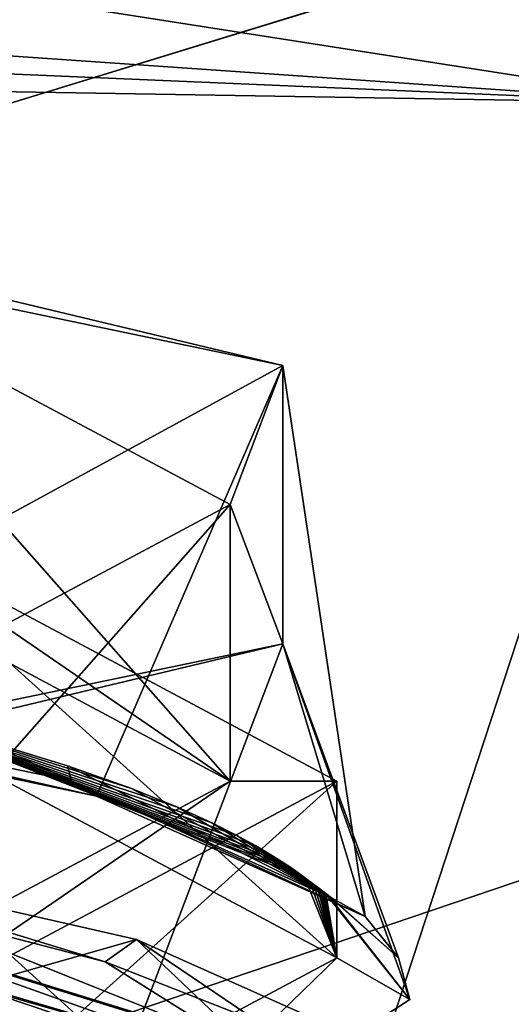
# Model space of a CAD drawing. Header units: millimetres. Extents: x -108 to 108, y -64 to 45.
# Tile 247 of 256: x -50.19 to -48, y -0.89 to 3.49. Entities that reach past the tile are written whole.
import ezdxf

# ---------------------------------------------------------------- set-up
doc = ezdxf.new("R2010")
doc.units = ezdxf.units.MM
doc.header["$LTSCALE"] = 65.185185
for name, color, linetype in [('1', 7, 'CONTINUOUS'), ('2', 7, 'CONTINUOUS'), ('228', 7, 'CONTINUOUS'), ('23', 7, 'CONTINUOUS'), ('239', 7, 'CONTINUOUS'), ('24', 7, 'CONTINUOUS'), ('242', 7, 'CONTINUOUS'), ('247', 7, 'CONTINUOUS'), ('3210', 7, 'CONTINUOUS'), ('61', 7, 'CONTINUOUS'), ('71', 7, 'CONTINUOUS'), ('827', 7, 'CONTINUOUS'), ('829', 7, 'CONTINUOUS'), ('830', 7, 'CONTINUOUS'), ('831', 7, 'CONTINUOUS'), ('832', 7, 'CONTINUOUS'), ('834', 7, 'CONTINUOUS'), ('844', 7, 'CONTINUOUS'), ('845', 7, 'CONTINUOUS')]:
    doc.layers.add(name, color=color, linetype=linetype)

msp = doc.modelspace()

# ---------------------------------------------------------------- linework, layer by layer
at = {"layer": '1', "linetype": 'CONTINUOUS'}
for points in [[(42.0298, 10.3746, 2), (-86, 45, 2), (39.25, 0, 2), (42.0298, 10.3746, 2)], [(39.25, 0, 2), (-86, 45, 2), (-39.9894, 8.5606, 2), (39.25, 0, 2)]]:
    msp.add_3dface(points, dxfattribs=at)
at = {"layer": '2', "linetype": 'CONTINUOUS'}
for points in [[(-55.8852, 5.6629), (86, 45), (-53.3426, 2.1631), (-55.8852, 5.6629)], [(-53.3426, 2.1631), (86, 45), (-53.3426, -2.1631), (-53.3426, 2.1631)], [(-53.3426, -2.1631), (86, 45), (49.6249, 17.97), (-53.3426, -2.1631)], [(42.0298, 10.3746), (-53.3426, -2.1631), (49.6249, 17.97), (42.0298, 10.3746)], [(39.25, 0), (-53.3426, -2.1631), (42.0298, 10.3746), (39.25, 0)], [(-86, -45), (-55.8852, -5.6629), (39.25, 0), (-86, -45)], [(42.0298, -10.3746), (-86, -45), (39.25, 0), (42.0298, -10.3746)], [(-55.8852, -5.6629), (-53.3426, -2.1631), (39.25, 0), (-55.8852, -5.6629)]]:
    msp.add_3dface(points, dxfattribs=at)
at = {"layer": '228', "color": 7, "linetype": 'CONTINUOUS', "true_color": 0xa36635}
for points in [[(-50.9187, -1.8317, 187.7403), (-48.775, -0.686, 194.2378), (-49.9974, -1.8736, 188.5832), (-50.9187, -1.8317, 187.7403)], [(-48.775, -0.686, 194.2378), (-48.45, -0.8708, 194.2704), (-49.9974, -1.8736, 188.5832), (-48.775, -0.686, 194.2378)]]:
    msp.add_3dface(points, dxfattribs=at)
at = {"layer": '23', "color": 7, "linetype": 'CONTINUOUS', "true_color": 0x0303ff}
for points in [[(-49.0154, 1.9527, 197.397), (-53.2114, 2.9555, 203.0843), (-51.3031, 2.4301, 200.1046), (-49.0154, 1.9527, 197.397)], [(-49.25, 1.3329, 193.8819), (-49.0154, 1.9527, 197.397), (-51.3031, 2.4301, 200.1046), (-49.25, 1.3329, 193.8819)], [(-49.0154, 0.7131, 190.3668), (-49.0154, 1.9527, 197.397), (-49.25, 1.3329, 193.8819), (-49.0154, 0.7131, 190.3668)], [(-51.3031, 0.2357, 187.6592), (-49.0154, 0.7131, 190.3668), (-49.25, 1.3329, 193.8819), (-51.3031, 0.2357, 187.6592)], [(-53.2114, -0.2897, 184.6795), (-49.0154, 0.7131, 190.3668), (-51.3031, 0.2357, 187.6592), (-53.2114, -0.2897, 184.6795)]]:
    msp.add_3dface(points, dxfattribs=at)
at = {"layer": '239', "color": 7, "linetype": 'CONTINUOUS', "true_color": 0xa36635}
for points in [[(-50.8376, -0.5751, 200.9859), (-49.2254, -1.0724, 197.864), (-50.8373, -0.5703, 200.9846), (-50.8376, -0.5751, 200.9859)], [(-50.8373, -0.5703, 200.9846), (-49.2254, -1.0724, 197.864), (-49.2253, -1.0675, 197.8627), (-50.8373, -0.5703, 200.9846)]]:
    msp.add_3dface(points, dxfattribs=at)
at = {"layer": '24', "linetype": 'CONTINUOUS'}
for points in [[(-51.4818, -0.1912, 202.0711), (-49.6661, -0.6042, 199.4617), (-50.3968, -0.8117, 200.7763), (-51.4818, -0.1912, 202.0711)], [(-50.3968, -0.8117, 200.7763), (-49.6661, -0.6042, 199.4617), (-48.9264, -1.3067, 197.681), (-50.3968, -0.8117, 200.7763)], [(-49.6661, -0.6042, 199.4617), (-48.7321, -1.0203, 196.8733), (-48.9264, -1.3067, 197.681), (-49.6661, -0.6042, 199.4617)]]:
    msp.add_3dface(points, dxfattribs=at)
at = {"layer": '242', "color": 7, "linetype": 'CONTINUOUS', "true_color": 0xa36635}
for points in [[(-48.775, -0.686, 194.2378), (-50.9187, -1.8317, 187.7403), (-48.775, 0.1019, 194.0989), (-48.775, -0.686, 194.2378)], [(-48.775, 0.1019, 194.0989), (-50.9187, -1.8317, 187.7403), (-50.9187, -1.0438, 187.6015), (-48.775, 0.1019, 194.0989)]]:
    msp.add_3dface(points, dxfattribs=at)
at = {"layer": '247', "color": 7, "linetype": 'CONTINUOUS', "true_color": 0x404040}
for points in [[(-51.3031, 0.2357, 187.6592), (-49.25, 1.3329, 193.8819), (-51.303, -0.9953, 187.8763), (-51.3031, 0.2357, 187.6592)], [(-51.303, -0.9953, 187.8763), (-49.25, 1.3329, 193.8819), (-49.25, 0.1019, 194.0989), (-51.303, -0.9953, 187.8763)]]:
    msp.add_3dface(points, dxfattribs=at)
at = {"layer": '3210', "linetype": 'CONTINUOUS'}
for points in [[(-53.2114, 2.9555, 203.0843), (-49.0154, 1.9527, 197.397), (-51.7851, 0.4426, 202.2831), (-53.2114, 2.9555, 203.0843)], [(-49.0154, 1.9527, 197.397), (-49.8441, 0.0342, 199.6967), (-51.7851, 0.4426, 202.2831), (-49.0154, 1.9527, 197.397)], [(-49.0154, 1.9527, 197.397), (-48.6477, -0.5013, 196.3657), (-49.8441, 0.0342, 199.6967), (-49.0154, 1.9527, 197.397)], [(-49.0154, 1.9527, 197.397), (-49.0154, 0.7131, 190.3668), (-48.6477, -0.5013, 196.3657), (-49.0154, 1.9527, 197.397)], [(-49.0154, 0.7131, 190.3668), (-53.2114, -0.2897, 184.6795), (-49.9974, -1.8736, 188.5832), (-49.0154, 0.7131, 190.3668)], [(-48.45, -0.8708, 194.2704), (-49.0154, 0.7131, 190.3668), (-49.9974, -1.8736, 188.5832), (-48.45, -0.8708, 194.2704)], [(-49.0154, 0.7131, 190.3668), (-48.45, -0.8708, 194.2704), (-48.4995, -0.6852, 195.3226), (-49.0154, 0.7131, 190.3668)], [(-48.6477, -0.5013, 196.3657), (-49.0154, 0.7131, 190.3668), (-48.4995, -0.6852, 195.3226), (-48.6477, -0.5013, 196.3657)], [(-53.2114, -0.2897, 184.6795), (-54.225, -2.6077, 184.4198), (-49.9974, -1.8736, 188.5832), (-53.2114, -0.2897, 184.6795)]]:
    msp.add_3dface(points, dxfattribs=at)
at = {"layer": '61', "linetype": 'CONTINUOUS'}
for points in [[(-54.5491, 3.2432, 212.4488), (-54.5294, 0.5968, 211.6578), (-48.8428, -1.93, 208.2634), (-54.5491, 3.2432, 212.4488)], [(-54.5491, 3.2432, 212.4488), (-48.8428, -1.93, 208.2634), (-47.1879, 3.1205, 210.4338), (-54.5491, 3.2432, 212.4488)], [(-47.1879, 3.1205, 210.4338), (-48.8428, -1.93, 208.2634), (-44.0998, 3.0697, 208.0453), (-47.1879, 3.1205, 210.4338)], [(-48.8428, -1.93, 208.2634), (-44.6268, -1.702, 203.5559), (-44.0998, 3.0697, 208.0453), (-48.8428, -1.93, 208.2634)], [(-54.5294, 0.5968, 211.6578), (-54.5122, -1.4092, 210.7744), (-48.8428, -1.93, 208.2634), (-54.5294, 0.5968, 211.6578)]]:
    msp.add_3dface(points, dxfattribs=at)
at = {"layer": '71', "linetype": 'CONTINUOUS'}
for points in [[(-47.0499, 3.7022, 210.4903), (-50.6681, 3.6645, 211.989), (-47.1879, 3.1205, 210.4338), (-47.0499, 3.7022, 210.4903)], [(-50.6681, 3.6645, 211.989), (-54.55, 3.6317, 212.5), (-47.1879, 3.1205, 210.4338), (-50.6681, 3.6645, 211.989)], [(-47.1879, 3.1205, 210.4338), (-54.55, 3.6317, 212.5), (-54.5495, 3.4358, 212.4871), (-47.1879, 3.1205, 210.4338)], [(-54.5491, 3.2432, 212.4488), (-47.1879, 3.1205, 210.4338), (-54.5495, 3.4358, 212.4871), (-54.5491, 3.2432, 212.4488)]]:
    msp.add_3dface(points, dxfattribs=at)
at = {"layer": '827', "color": 7, "linetype": 'CONTINUOUS', "true_color": 0x404040}
for points in [[(-49.25, 1.3329, 193.8819), (-51.3031, 2.4301, 200.1046), (-49.25, 0.1019, 194.0989), (-49.25, 1.3329, 193.8819)], [(-49.25, 0.1019, 194.0989), (-51.3031, 2.4301, 200.1046), (-51.303, 1.1991, 200.3215), (-49.25, 0.1019, 194.0989)]]:
    msp.add_3dface(points, dxfattribs=at)
at = {"layer": '829', "color": 7, "linetype": 'CONTINUOUS', "true_color": 0xa36635}
for points in [[(-50.8373, -0.5703, 200.9846), (-49.2253, -1.0675, 197.8627), (-50.7476, -0.4587, 200.9534), (-50.8373, -0.5703, 200.9846)], [(-50.7476, -0.4587, 200.9534), (-49.2253, -1.0675, 197.8627), (-49.8065, -0.7029, 199.4146), (-50.7476, -0.4587, 200.9534)], [(-49.8065, -0.7029, 199.4146), (-49.2253, -1.0675, 197.8627), (-49.1248, -0.9702, 197.7463), (-49.8065, -0.7029, 199.4146)]]:
    msp.add_3dface(points, dxfattribs=at)
at = {"layer": '830', "color": 7, "linetype": 'CONTINUOUS', "true_color": 0xa36635}
for points in [[(-49.6661, -0.6042, 199.4617), (-51.4818, -0.1912, 202.0711), (-49.8065, -0.7029, 199.4146), (-49.6661, -0.6042, 199.4617)], [(-51.4818, -0.1912, 202.0711), (-50.7476, -0.4587, 200.9534), (-49.8065, -0.7029, 199.4146), (-51.4818, -0.1912, 202.0711)], [(-49.6661, -0.6042, 199.4617), (-49.8065, -0.7029, 199.4146), (-49.1248, -0.9702, 197.7463), (-49.6661, -0.6042, 199.4617)], [(-48.7321, -1.0203, 196.8733), (-49.6661, -0.6042, 199.4617), (-49.1248, -0.9702, 197.7463), (-48.7321, -1.0203, 196.8733)]]:
    msp.add_3dface(points, dxfattribs=at)
at = {"layer": '831', "color": 7, "linetype": 'CONTINUOUS', "true_color": 0xa36635}
for points in [[(-49.9557, 0.1021, 199.5654), (-52.0469, 0.5346, 202.3105), (-49.8441, 0.0342, 199.6967), (-49.9557, 0.1021, 199.5654)], [(-49.8441, 0.0342, 199.6967), (-52.0469, 0.5346, 202.3105), (-51.7851, 0.4426, 202.2831), (-49.8441, 0.0342, 199.6967)], [(-48.799, -0.4187, 196.3223), (-49.9557, 0.1021, 199.5654), (-48.6477, -0.5013, 196.3657), (-48.799, -0.4187, 196.3223)], [(-48.6477, -0.5013, 196.3657), (-49.9557, 0.1021, 199.5654), (-49.8441, 0.0342, 199.6967), (-48.6477, -0.5013, 196.3657)], [(-50.8879, -0.6591, 201.1826), (-50.3968, -0.8117, 200.7763), (-49.249, -1.1409, 198.156), (-50.8879, -0.6591, 201.1826)], [(-50.3968, -0.8117, 200.7763), (-48.9264, -1.3067, 197.681), (-49.249, -1.1409, 198.156), (-50.3968, -0.8117, 200.7763)]]:
    msp.add_3dface(points, dxfattribs=at)
at = {"layer": '832', "color": 7, "linetype": 'CONTINUOUS', "true_color": 0xa36635}
for points in [[(-50.96, 0.4403, 200.9745), (-52.0469, 0.5346, 202.3105), (-49.9557, 0.1021, 199.5654), (-50.96, 0.4403, 200.9745)], [(-50.96, 0.4403, 200.9745), (-49.9557, 0.1021, 199.5654), (-50.3764, 0.2924, 200.1389), (-50.96, 0.4403, 200.9745)], [(-50.3764, 0.2924, 200.1389), (-49.9557, 0.1021, 199.5654), (-49.9739, 0.17, 199.4522), (-50.3764, 0.2924, 200.1389)], [(-49.9557, 0.1021, 199.5654), (-48.799, -0.4187, 196.3223), (-49.9739, 0.17, 199.4522), (-49.9557, 0.1021, 199.5654)], [(-49.9739, 0.17, 199.4522), (-48.799, -0.4187, 196.3223), (-49.6895, 0.069, 198.8894), (-49.9739, 0.17, 199.4522)], [(-49.6895, 0.069, 198.8894), (-48.799, -0.4187, 196.3223), (-49.4843, -0.0143, 198.4285), (-49.6895, 0.069, 198.8894)], [(-49.4843, -0.0143, 198.4285), (-48.799, -0.4187, 196.3223), (-49.3334, -0.0831, 198.0503), (-49.4843, -0.0143, 198.4285)], [(-49.3334, -0.0831, 198.0503), (-48.799, -0.4187, 196.3223), (-49.2205, -0.14, 197.7396), (-49.3334, -0.0831, 198.0503)], [(-49.2205, -0.14, 197.7396), (-48.799, -0.4187, 196.3223), (-49.1346, -0.1873, 197.4837), (-49.2205, -0.14, 197.7396)], [(-49.1346, -0.1873, 197.4837), (-48.799, -0.4187, 196.3223), (-49.0684, -0.2266, 197.2726), (-49.1346, -0.1873, 197.4837)], [(-49.0684, -0.2266, 197.2726), (-48.799, -0.4187, 196.3223), (-49.0166, -0.2593, 197.0982), (-49.0684, -0.2266, 197.2726)], [(-49.0166, -0.2593, 197.0982), (-48.799, -0.4187, 196.3223), (-48.9756, -0.2866, 196.9539), (-49.0166, -0.2593, 197.0982)], [(-48.9756, -0.2866, 196.9539), (-48.799, -0.4187, 196.3223), (-48.9429, -0.3095, 196.8343), (-48.9756, -0.2866, 196.9539)], [(-48.9429, -0.3095, 196.8343), (-48.799, -0.4187, 196.3223), (-48.9164, -0.3287, 196.7351), (-48.9429, -0.3095, 196.8343)], [(-48.9164, -0.3287, 196.7351), (-48.799, -0.4187, 196.3223), (-48.8949, -0.3449, 196.6528), (-48.9164, -0.3287, 196.7351)], [(-48.8949, -0.3449, 196.6528), (-48.799, -0.4187, 196.3223), (-48.8771, -0.3584, 196.5845), (-48.8949, -0.3449, 196.6528)], [(-48.8771, -0.3584, 196.5845), (-48.799, -0.4187, 196.3223), (-48.8625, -0.3699, 196.5279), (-48.8771, -0.3584, 196.5845)], [(-48.8625, -0.3699, 196.5279), (-48.799, -0.4187, 196.3223), (-48.8502, -0.3795, 196.481), (-48.8625, -0.3699, 196.5279)], [(-48.8502, -0.3795, 196.481), (-48.799, -0.4187, 196.3223), (-48.8399, -0.3877, 196.4422), (-48.8502, -0.3795, 196.481)], [(-48.8399, -0.3877, 196.4422), (-48.799, -0.4187, 196.3223), (-48.8312, -0.3946, 196.4102), (-48.8399, -0.3877, 196.4422)], [(-48.8312, -0.3946, 196.4102), (-48.799, -0.4187, 196.3223), (-48.8238, -0.4006, 196.3838), (-48.8312, -0.3946, 196.4102)], [(-48.8238, -0.4006, 196.3838), (-48.799, -0.4187, 196.3223), (-48.8174, -0.4056, 196.3621), (-48.8238, -0.4006, 196.3838)], [(-48.8174, -0.4056, 196.3621), (-48.799, -0.4187, 196.3223), (-48.8116, -0.41, 196.3444), (-48.8174, -0.4056, 196.3621)], [(-48.8116, -0.41, 196.3444), (-48.799, -0.4187, 196.3223), (-48.8064, -0.4139, 196.3302), (-48.8116, -0.41, 196.3444)], [(-50.8376, -0.5751, 200.9859), (-50.8879, -0.6591, 201.1826), (-49.249, -1.1409, 198.156), (-50.8376, -0.5751, 200.9859)], [(-49.2254, -1.0724, 197.864), (-50.8376, -0.5751, 200.9859), (-49.249, -1.1409, 198.156), (-49.2254, -1.0724, 197.864)]]:
    msp.add_3dface(points, dxfattribs=at)
at = {"layer": '834', "color": 7, "linetype": 'CONTINUOUS', "true_color": 0xa36635}
for points in [[(-48.9164, -0.3287, 196.7351), (-48.775, -0.686, 194.2378), (-50.9187, 0.4597, 200.7354), (-48.9164, -0.3287, 196.7351)], [(-50.3764, 0.2924, 200.1389), (-49.9739, 0.17, 199.4522), (-50.9187, 0.4597, 200.7354), (-50.3764, 0.2924, 200.1389)], [(-49.9739, 0.17, 199.4522), (-49.6895, 0.069, 198.8894), (-50.9187, 0.4597, 200.7354), (-49.9739, 0.17, 199.4522)], [(-49.6895, 0.069, 198.8894), (-49.4843, -0.0143, 198.4285), (-50.9187, 0.4597, 200.7354), (-49.6895, 0.069, 198.8894)], [(-49.4843, -0.0143, 198.4285), (-49.3334, -0.0831, 198.0503), (-50.9187, 0.4597, 200.7354), (-49.4843, -0.0143, 198.4285)], [(-49.3334, -0.0831, 198.0503), (-49.2205, -0.14, 197.7396), (-50.9187, 0.4597, 200.7354), (-49.3334, -0.0831, 198.0503)], [(-49.2205, -0.14, 197.7396), (-49.1346, -0.1873, 197.4837), (-50.9187, 0.4597, 200.7354), (-49.2205, -0.14, 197.7396)], [(-49.1346, -0.1873, 197.4837), (-49.0684, -0.2266, 197.2726), (-50.9187, 0.4597, 200.7354), (-49.1346, -0.1873, 197.4837)], [(-49.0684, -0.2266, 197.2726), (-49.0166, -0.2593, 197.0982), (-50.9187, 0.4597, 200.7354), (-49.0684, -0.2266, 197.2726)], [(-49.0166, -0.2593, 197.0982), (-48.9756, -0.2866, 196.9539), (-50.9187, 0.4597, 200.7354), (-49.0166, -0.2593, 197.0982)], [(-48.9756, -0.2866, 196.9539), (-48.9429, -0.3095, 196.8343), (-50.9187, 0.4597, 200.7354), (-48.9756, -0.2866, 196.9539)], [(-48.9429, -0.3095, 196.8343), (-48.9164, -0.3287, 196.7351), (-50.9187, 0.4597, 200.7354), (-48.9429, -0.3095, 196.8343)], [(-48.775, -0.686, 194.2378), (-48.9164, -0.3287, 196.7351), (-48.8949, -0.3449, 196.6528), (-48.775, -0.686, 194.2378)], [(-48.775, -0.686, 194.2378), (-48.8949, -0.3449, 196.6528), (-48.8771, -0.3584, 196.5845), (-48.775, -0.686, 194.2378)], [(-48.775, -0.686, 194.2378), (-48.8771, -0.3584, 196.5845), (-48.8625, -0.3699, 196.5279), (-48.775, -0.686, 194.2378)], [(-48.775, -0.686, 194.2378), (-48.8625, -0.3699, 196.5279), (-48.8502, -0.3795, 196.481), (-48.775, -0.686, 194.2378)], [(-48.775, -0.686, 194.2378), (-48.8502, -0.3795, 196.481), (-48.8399, -0.3877, 196.4422), (-48.775, -0.686, 194.2378)], [(-48.775, -0.686, 194.2378), (-48.8399, -0.3877, 196.4422), (-48.8312, -0.3946, 196.4102), (-48.775, -0.686, 194.2378)], [(-48.775, -0.686, 194.2378), (-48.8312, -0.3946, 196.4102), (-48.8238, -0.4006, 196.3838), (-48.775, -0.686, 194.2378)], [(-48.45, -0.8708, 194.2704), (-48.775, -0.686, 194.2378), (-48.8238, -0.4006, 196.3838), (-48.45, -0.8708, 194.2704)], [(-48.45, -0.8708, 194.2704), (-48.8238, -0.4006, 196.3838), (-48.8174, -0.4056, 196.3621), (-48.45, -0.8708, 194.2704)], [(-48.45, -0.8708, 194.2704), (-48.8174, -0.4056, 196.3621), (-48.8116, -0.41, 196.3444), (-48.45, -0.8708, 194.2704)], [(-48.45, -0.8708, 194.2704), (-48.8116, -0.41, 196.3444), (-48.4995, -0.6852, 195.3226), (-48.45, -0.8708, 194.2704)], [(-48.8116, -0.41, 196.3444), (-48.8064, -0.4139, 196.3302), (-48.4995, -0.6852, 195.3226), (-48.8116, -0.41, 196.3444)], [(-48.8064, -0.4139, 196.3302), (-48.799, -0.4187, 196.3223), (-48.4995, -0.6852, 195.3226), (-48.8064, -0.4139, 196.3302)], [(-48.799, -0.4187, 196.3223), (-48.6477, -0.5013, 196.3657), (-48.4995, -0.6852, 195.3226), (-48.799, -0.4187, 196.3223)]]:
    msp.add_3dface(points, dxfattribs=at)
at = {"layer": '844', "color": 7, "linetype": 'CONTINUOUS', "true_color": 0xa36635}
for points in [[(-49.25, 0.1019, 194.0989), (-51.303, 1.1991, 200.3215), (-50.9187, 1.2476, 200.5964), (-49.25, 0.1019, 194.0989)], [(-48.775, 0.1019, 194.0989), (-49.25, 0.1019, 194.0989), (-50.9187, 1.2476, 200.5964), (-48.775, 0.1019, 194.0989)], [(-50.9187, -1.0438, 187.6015), (-51.303, -0.9953, 187.8763), (-49.25, 0.1019, 194.0989), (-50.9187, -1.0438, 187.6015)], [(-48.775, 0.1019, 194.0989), (-50.9187, -1.0438, 187.6015), (-49.25, 0.1019, 194.0989), (-48.775, 0.1019, 194.0989)]]:
    msp.add_3dface(points, dxfattribs=at)
at = {"layer": '845', "color": 7, "linetype": 'CONTINUOUS', "true_color": 0xa36635}
for points in [[(-48.775, -0.686, 194.2378), (-48.775, 0.1019, 194.0989), (-50.9187, 1.2476, 200.5964), (-48.775, -0.686, 194.2378)], [(-50.9187, 0.4597, 200.7354), (-48.775, -0.686, 194.2378), (-50.9187, 1.2476, 200.5964), (-50.9187, 0.4597, 200.7354)]]:
    msp.add_3dface(points, dxfattribs=at)

doc.saveas('drawing.dxf')
